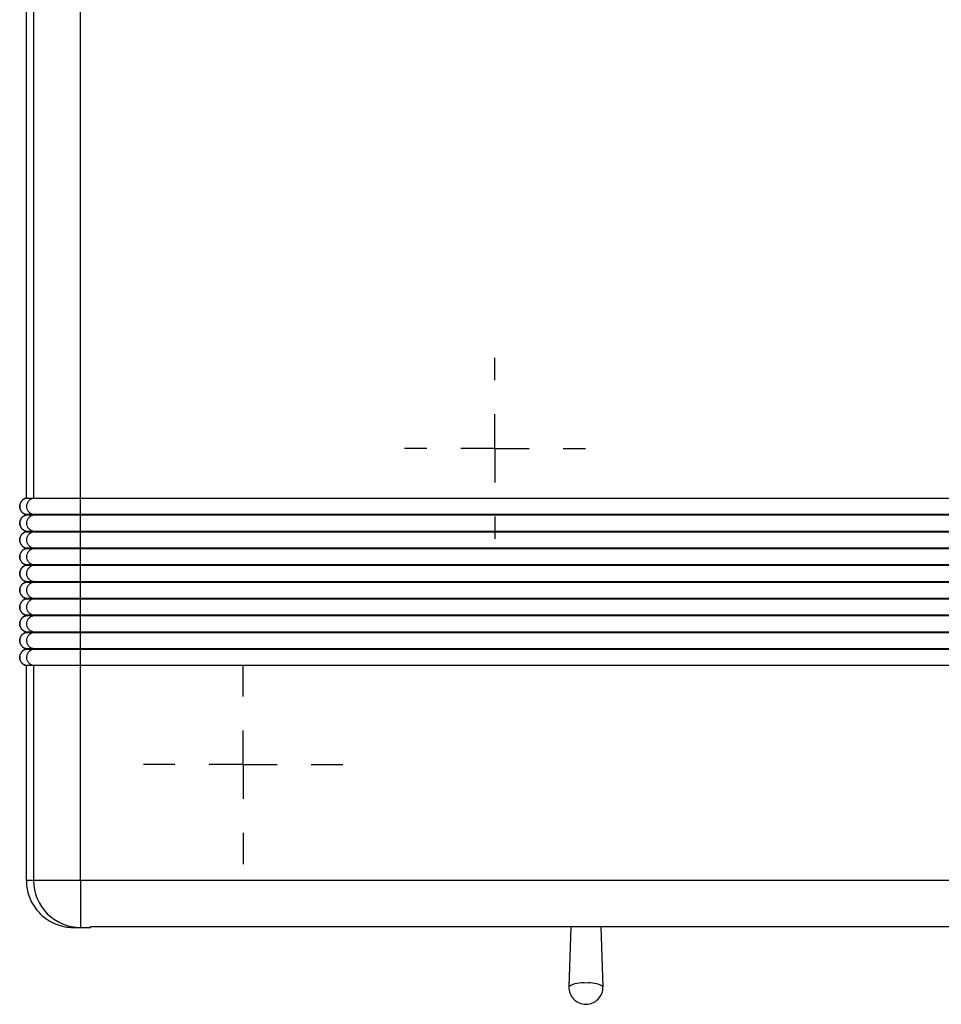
# Model space of a CAD drawing. Header units: inches. Extents: x 0.5 to 25.1, y 1 to 26.2.
# Tile 15 of 23: x 9.8 to 12.5, y 15.2 to 18.1. Entities that reach past the tile are written whole.
import ezdxf

# ---------------------------------------------------------------- set-up
doc = ezdxf.new("R2010")
doc.units = ezdxf.units.IN
doc.header["$MEASUREMENT"] = 0
doc.layers.add('SLD-0', color=179, linetype='Continuous')
doc.layers.add('SLD-0_0', color=7, linetype='Continuous')

# ---------------------------------------------------------------- blocks, each defined once
blk = doc.blocks.new('SW_CENTERMARKSYMBOL_37')
at = {"layer": 'SLD-0', "color": 7}
for p, q in [((0, 0.2), (0, 0.2654)), ((0, 0), (0, 0.1)), ((-0.2, 0), (-0.2654, 0)), ((0, 0), (-0.1, 0)), ((0, 0), (0, -0.1)), ((0, 0), (0.1, 0)), ((0.2, 0), (0.2654, 0)), ((0, -0.2), (0, -0.2654))]:
    blk.add_line(p, q, dxfattribs=at)
blk = doc.blocks.new('SW_CENTERMARKSYMBOL_34')
at = {"layer": 'SLD-0', "color": 7}
for p, q in [((0, 0.2), (0, 0.2923)), ((0, 0), (0, 0.1)), ((-0.2, 0), (-0.2923, 0)), ((0, 0), (-0.1, 0)), ((0, 0), (0, -0.1)), ((0, 0), (0.1, 0)), ((0.2, 0), (0.2923, 0)), ((0, -0.2), (0, -0.2923))]:
    blk.add_line(p, q, dxfattribs=at)

msp = doc.modelspace()

# ---------------------------------------------------------------- linework, layer by layer
at = {"layer": 'SLD-0_0', "color": 7, "linetype": 'Continuous', "lineweight": 25}
for p, q in [((9.8557, 16.6941), (9.8557, 21.6099)), ((9.8765, 21.6099), (9.8765, 16.6941)), ((10.0143, 16.6941), (10.0143, 21.6099)), ((9.8557, 16.6941), (9.8765, 16.6941)), ((10.0143, 16.6941), (15.9432, 16.6941)), ((9.8765, 16.6458), (9.8557, 16.6458)), ((9.8557, 16.6448), (9.8557, 16.6458)), ((9.8557, 16.6448), (9.8765, 16.6448)), ((9.8765, 16.6458), (9.8765, 16.6448)), ((15.9432, 16.6458), (10.0143, 16.6458)), ((10.0143, 16.6448), (10.0143, 16.6458)), ((10.0143, 16.6448), (15.9432, 16.6448)), ((9.8765, 16.5966), (9.8557, 16.5966)), ((9.8557, 16.5956), (9.8557, 16.5966)), ((9.8557, 16.5956), (9.8765, 16.5956)), ((9.8765, 16.5966), (9.8765, 16.5956)), ((15.9432, 16.5966), (10.0143, 16.5966)), ((10.0143, 16.5956), (10.0143, 16.5966)), ((10.0143, 16.5956), (15.9432, 16.5956)), ((9.8765, 16.5474), (9.8557, 16.5474)), ((9.8557, 16.5464), (9.8557, 16.5474)), ((9.8557, 16.5464), (9.8765, 16.5464)), ((9.8765, 16.5474), (9.8765, 16.5464)), ((15.9432, 16.5474), (10.0143, 16.5474)), ((10.0143, 16.5464), (10.0143, 16.5474)), ((10.0143, 16.5464), (15.9432, 16.5464)), ((9.8765, 16.4982), (9.8557, 16.4982)), ((9.8557, 16.4972), (9.8557, 16.4982)), ((9.8557, 16.4972), (9.8765, 16.4972)), ((9.8765, 16.4982), (9.8765, 16.4972)), ((15.9432, 16.4982), (10.0143, 16.4982)), ((10.0143, 16.4972), (10.0143, 16.4982)), ((10.0143, 16.4972), (15.9432, 16.4972)), ((9.8765, 16.449), (9.8557, 16.449)), ((9.8557, 16.448), (9.8557, 16.449)), ((9.8557, 16.448), (9.8765, 16.448)), ((9.8765, 16.449), (9.8765, 16.448)), ((15.9432, 16.449), (10.0143, 16.449)), ((10.0143, 16.448), (10.0143, 16.449)), ((10.0143, 16.448), (15.9432, 16.448)), ((9.8765, 16.3998), (9.8557, 16.3998)), ((9.8557, 16.3988), (9.8557, 16.3998)), ((9.8557, 16.3988), (9.8765, 16.3988)), ((9.8765, 16.3998), (9.8765, 16.3988)), ((15.9432, 16.3998), (10.0143, 16.3998)), ((10.0143, 16.3988), (10.0143, 16.3998)), ((10.0143, 16.3988), (15.9432, 16.3988)), ((9.8765, 16.3506), (9.8557, 16.3506)), ((9.8557, 16.3496), (9.8557, 16.3506)), ((9.8557, 16.3496), (9.8765, 16.3496)), ((9.8765, 16.3506), (9.8765, 16.3496)), ((15.9432, 16.3506), (10.0143, 16.3506)), ((10.0143, 16.3496), (10.0143, 16.3506)), ((10.0143, 16.3496), (15.9432, 16.3496)), ((9.8765, 16.3013), (9.8557, 16.3013)), ((9.8557, 16.3004), (9.8557, 16.3013)), ((9.8557, 16.3004), (9.8765, 16.3004)), ((9.8765, 16.3013), (9.8765, 16.3004)), ((15.9432, 16.3013), (10.0143, 16.3013)), ((10.0143, 16.3004), (10.0143, 16.3013)), ((10.0143, 16.3004), (15.9432, 16.3004)), ((9.8765, 16.2521), (9.8557, 16.2521)), ((9.8557, 16.2511), (9.8557, 16.2521)), ((9.8557, 16.2511), (9.8765, 16.2511)), ((9.8765, 16.2521), (9.8765, 16.2511)), ((15.9432, 16.2521), (10.0143, 16.2521)), ((10.0143, 16.2511), (10.0143, 16.2521)), ((10.0143, 16.2511), (15.9432, 16.2511)), ((9.8765, 16.2029), (9.8557, 16.2029)), ((9.8557, 15.5725), (9.8557, 16.2029)), ((9.8765, 16.2029), (9.8765, 15.5725)), ((15.9432, 16.2029), (10.0143, 16.2029)), ((10.0143, 15.5725), (10.0143, 16.2029)), ((9.8765, 15.5725), (9.8557, 15.5725)), ((10.0143, 15.5725), (9.8765, 15.5725)), ((10.0143, 15.5725), (10.0143, 15.4347)), ((15.9432, 15.5725), (10.0143, 15.5725)), ((9.9935, 15.4347), (10.0143, 15.4347)), ((10.0143, 15.4347), (10.0438, 15.4347)), ((10.0438, 15.4379), (15.9137, 15.4379)), ((10.0438, 15.4347), (10.0438, 15.4379)), ((10.0438, 15.4347), (10.0438, 15.4347)), ((11.4522, 15.4379), (11.4471, 15.2608)), ((11.547, 15.2608), (11.5418, 15.4379))]:
    msp.add_line(p, q, dxfattribs=at)
for centre, radius, start, end in [((9.8606, 16.6699), 0.0246, 101.537, 258.463), ((9.8606, 16.6207), 0.0246, 101.537, 258.463), ((9.8606, 16.5715), 0.0246, 101.537, 258.463), ((9.8606, 16.5223), 0.0246, 101.537, 258.463), ((9.8606, 16.4731), 0.0246, 101.537, 258.463), ((9.8606, 16.4239), 0.0246, 101.537, 258.463), ((9.8606, 16.3747), 0.0246, 101.537, 258.463), ((9.8606, 16.3255), 0.0246, 101.537, 258.463), ((9.8606, 16.2762), 0.0246, 101.537, 258.463), ((9.8606, 16.227), 0.0246, 101.537, 258.463), ((10.0143, 15.5725), 0.1378, 179.9974, 269.9974), ((11.497, 15.2593), 0.05, 178.3262, 270), ((11.4851, 15.2027), 0.0695, 80.1364, 123.2155), ((11.509, 15.2027), 0.0695, 56.7845, 99.8636), ((11.497, 15.2593), 0.05, 270, 1.6738)]:
    msp.add_arc(centre, radius, start, end, dxfattribs=at)
for points, knots in [([(9.8557, 16.6458), (9.8531, 16.6464), (9.8504, 16.6474), (9.8454, 16.6504), (9.8432, 16.6523), (9.8396, 16.6569), (9.8382, 16.6595), (9.8364, 16.6648), (9.836, 16.6674), (9.836, 16.6724), (9.8364, 16.6751), (9.8382, 16.6804), (9.8396, 16.683), (9.8432, 16.6875), (9.8454, 16.6895), (9.8504, 16.6925), (9.8531, 16.6935), (9.8557, 16.6941)], [0, 0, 0, 0, 0.125, 0.125, 0.25, 0.25, 0.375, 0.375, 0.5, 0.5, 0.625, 0.625, 0.75, 0.75, 0.875, 0.875, 1, 1, 1, 1]), ([(9.8765, 16.6458), (9.8739, 16.6464), (9.8712, 16.6474), (9.8662, 16.6504), (9.864, 16.6523), (9.8604, 16.6569), (9.859, 16.6595), (9.8572, 16.6648), (9.8568, 16.6674), (9.8568, 16.6724), (9.8572, 16.6751), (9.859, 16.6804), (9.8604, 16.683), (9.864, 16.6875), (9.8662, 16.6895), (9.8712, 16.6925), (9.8739, 16.6935), (9.8765, 16.6941)], [0, 0, 0, 0, 0.125, 0.125, 0.25, 0.25, 0.375, 0.375, 0.5, 0.5, 0.625, 0.625, 0.75, 0.75, 0.875, 0.875, 1, 1, 1, 1]), ([(9.8765, 16.6941), (9.8768, 16.6941), (9.8805, 16.6941), (9.8946, 16.6941), (9.9048, 16.6941), (9.9303, 16.6941), (9.9454, 16.6941), (9.9786, 16.6941), (9.9964, 16.6941), (10.0143, 16.6941)], [0, 0, 0, 0, 0.1367256, 0.1367256, 0.2734511, 0.2734511, 0.4101767, 0.4101767, 0.5467702, 0.5467702, 0.5467702, 0.5467702]), ([(10.0143, 16.6458), (10.0143, 16.6464), (10.0143, 16.6474), (10.0143, 16.6504), (10.0143, 16.6523), (10.0143, 16.6569), (10.0143, 16.6595), (10.0143, 16.6648), (10.0143, 16.6674), (10.0143, 16.6724), (10.0143, 16.6751), (10.0143, 16.6804), (10.0143, 16.683), (10.0143, 16.6875), (10.0143, 16.6895), (10.0143, 16.6925), (10.0143, 16.6935), (10.0143, 16.6941)], [0, 0, 0, 0, 0.125, 0.125, 0.25, 0.25, 0.375, 0.375, 0.5, 0.5, 0.625, 0.625, 0.75, 0.75, 0.875, 0.875, 1, 1, 1, 1]), ([(9.8557, 16.5966), (9.8531, 16.5972), (9.8504, 16.5982), (9.8454, 16.6012), (9.8432, 16.6031), (9.8396, 16.6077), (9.8382, 16.6103), (9.8364, 16.6156), (9.836, 16.6182), (9.836, 16.6232), (9.8364, 16.6259), (9.8382, 16.6312), (9.8396, 16.6338), (9.8432, 16.6383), (9.8454, 16.6403), (9.8504, 16.6433), (9.8531, 16.6443), (9.8557, 16.6448)], [0, 0, 0, 0, 0.125, 0.125, 0.25, 0.25, 0.375, 0.375, 0.5, 0.5, 0.625, 0.625, 0.75, 0.75, 0.875, 0.875, 1, 1, 1, 1]), ([(9.8765, 16.5966), (9.8739, 16.5972), (9.8712, 16.5982), (9.8662, 16.6012), (9.864, 16.6031), (9.8604, 16.6077), (9.859, 16.6103), (9.8572, 16.6156), (9.8568, 16.6182), (9.8568, 16.6232), (9.8572, 16.6259), (9.859, 16.6312), (9.8604, 16.6338), (9.864, 16.6383), (9.8662, 16.6403), (9.8712, 16.6433), (9.8739, 16.6443), (9.8765, 16.6448)], [0, 0, 0, 0, 0.125, 0.125, 0.25, 0.25, 0.375, 0.375, 0.5, 0.5, 0.625, 0.625, 0.75, 0.75, 0.875, 0.875, 1, 1, 1, 1]), ([(10.0143, 16.6458), (9.9963, 16.6458), (9.9786, 16.6458), (9.9454, 16.6458), (9.9303, 16.6458), (9.9047, 16.6458), (9.8945, 16.6458), (9.8805, 16.6458), (9.8768, 16.6458), (9.8765, 16.6458)], [0, 0, 0, 0, 0.1367256, 0.1367256, 0.2734511, 0.2734511, 0.4101767, 0.4101767, 0.5467702, 0.5467702, 0.5467702, 0.5467702]), ([(9.8765, 16.6448), (9.8768, 16.6448), (9.8805, 16.6448), (9.8946, 16.6448), (9.9048, 16.6448), (9.9303, 16.6448), (9.9454, 16.6448), (9.9786, 16.6448), (9.9964, 16.6448), (10.0143, 16.6448)], [0, 0, 0, 0, 0.1367256, 0.1367256, 0.2734511, 0.2734511, 0.4101767, 0.4101767, 0.5467702, 0.5467702, 0.5467702, 0.5467702]), ([(10.0143, 16.5966), (10.0143, 16.5972), (10.0143, 16.5982), (10.0143, 16.6012), (10.0143, 16.6031), (10.0143, 16.6077), (10.0143, 16.6103), (10.0143, 16.6156), (10.0143, 16.6182), (10.0143, 16.6232), (10.0143, 16.6259), (10.0143, 16.6312), (10.0143, 16.6338), (10.0143, 16.6383), (10.0143, 16.6403), (10.0143, 16.6433), (10.0143, 16.6443), (10.0143, 16.6448)], [0, 0, 0, 0, 0.125, 0.125, 0.25, 0.25, 0.375, 0.375, 0.5, 0.5, 0.625, 0.625, 0.75, 0.75, 0.875, 0.875, 1, 1, 1, 1]), ([(9.8557, 16.5474), (9.8531, 16.5479), (9.8504, 16.549), (9.8454, 16.5519), (9.8432, 16.5539), (9.8396, 16.5585), (9.8382, 16.5611), (9.8364, 16.5663), (9.836, 16.569), (9.836, 16.574), (9.8364, 16.5767), (9.8382, 16.582), (9.8396, 16.5845), (9.8432, 16.5891), (9.8454, 16.5911), (9.8504, 16.5941), (9.8531, 16.5951), (9.8557, 16.5956)], [0, 0, 0, 0, 0.125, 0.125, 0.25, 0.25, 0.375, 0.375, 0.5, 0.5, 0.625, 0.625, 0.75, 0.75, 0.875, 0.875, 1, 1, 1, 1]), ([(9.8765, 16.5474), (9.8739, 16.5479), (9.8712, 16.549), (9.8662, 16.5519), (9.864, 16.5539), (9.8604, 16.5585), (9.859, 16.5611), (9.8572, 16.5663), (9.8568, 16.569), (9.8568, 16.574), (9.8572, 16.5767), (9.859, 16.582), (9.8604, 16.5845), (9.864, 16.5891), (9.8662, 16.5911), (9.8712, 16.5941), (9.8739, 16.5951), (9.8765, 16.5956)], [0, 0, 0, 0, 0.125, 0.125, 0.25, 0.25, 0.375, 0.375, 0.5, 0.5, 0.625, 0.625, 0.75, 0.75, 0.875, 0.875, 1, 1, 1, 1]), ([(10.0143, 16.5966), (9.9963, 16.5966), (9.9786, 16.5966), (9.9454, 16.5966), (9.9303, 16.5966), (9.9047, 16.5966), (9.8945, 16.5966), (9.8805, 16.5966), (9.8768, 16.5966), (9.8765, 16.5966)], [0, 0, 0, 0, 0.1367256, 0.1367256, 0.2734511, 0.2734511, 0.4101767, 0.4101767, 0.5467702, 0.5467702, 0.5467702, 0.5467702]), ([(9.8765, 16.5956), (9.8768, 16.5956), (9.8805, 16.5956), (9.8946, 16.5956), (9.9048, 16.5956), (9.9303, 16.5956), (9.9454, 16.5956), (9.9786, 16.5956), (9.9964, 16.5956), (10.0143, 16.5956)], [0, 0, 0, 0, 0.1367256, 0.1367256, 0.2734511, 0.2734511, 0.4101767, 0.4101767, 0.5467702, 0.5467702, 0.5467702, 0.5467702]), ([(10.0143, 16.5474), (10.0143, 16.5479), (10.0143, 16.549), (10.0143, 16.5519), (10.0143, 16.5539), (10.0143, 16.5585), (10.0143, 16.5611), (10.0143, 16.5663), (10.0143, 16.569), (10.0143, 16.574), (10.0143, 16.5767), (10.0143, 16.582), (10.0143, 16.5845), (10.0143, 16.5891), (10.0143, 16.5911), (10.0143, 16.5941), (10.0143, 16.5951), (10.0143, 16.5956)], [0, 0, 0, 0, 0.125, 0.125, 0.25, 0.25, 0.375, 0.375, 0.5, 0.5, 0.625, 0.625, 0.75, 0.75, 0.875, 0.875, 1, 1, 1, 1]), ([(9.8557, 16.4982), (9.8531, 16.4987), (9.8504, 16.4997), (9.8454, 16.5027), (9.8432, 16.5047), (9.8396, 16.5093), (9.8382, 16.5119), (9.8364, 16.5171), (9.836, 16.5198), (9.836, 16.5248), (9.8364, 16.5275), (9.8382, 16.5327), (9.8396, 16.5353), (9.8432, 16.5399), (9.8454, 16.5419), (9.8504, 16.5449), (9.8531, 16.5459), (9.8557, 16.5464)], [0, 0, 0, 0, 0.125, 0.125, 0.25, 0.25, 0.375, 0.375, 0.5, 0.5, 0.625, 0.625, 0.75, 0.75, 0.875, 0.875, 1, 1, 1, 1]), ([(9.8765, 16.4982), (9.8739, 16.4987), (9.8712, 16.4997), (9.8662, 16.5027), (9.864, 16.5047), (9.8604, 16.5093), (9.859, 16.5119), (9.8572, 16.5171), (9.8568, 16.5198), (9.8568, 16.5248), (9.8572, 16.5275), (9.859, 16.5327), (9.8604, 16.5353), (9.864, 16.5399), (9.8662, 16.5419), (9.8712, 16.5449), (9.8739, 16.5459), (9.8765, 16.5464)], [0, 0, 0, 0, 0.125, 0.125, 0.25, 0.25, 0.375, 0.375, 0.5, 0.5, 0.625, 0.625, 0.75, 0.75, 0.875, 0.875, 1, 1, 1, 1]), ([(10.0143, 16.5474), (9.9963, 16.5474), (9.9786, 16.5474), (9.9454, 16.5474), (9.9303, 16.5474), (9.9047, 16.5474), (9.8945, 16.5474), (9.8805, 16.5474), (9.8768, 16.5474), (9.8765, 16.5474)], [0, 0, 0, 0, 0.1367256, 0.1367256, 0.2734511, 0.2734511, 0.4101767, 0.4101767, 0.5467702, 0.5467702, 0.5467702, 0.5467702]), ([(9.8765, 16.5464), (9.8768, 16.5464), (9.8805, 16.5464), (9.8946, 16.5464), (9.9048, 16.5464), (9.9303, 16.5464), (9.9454, 16.5464), (9.9786, 16.5464), (9.9964, 16.5464), (10.0143, 16.5464)], [0, 0, 0, 0, 0.1367256, 0.1367256, 0.2734511, 0.2734511, 0.4101767, 0.4101767, 0.5467702, 0.5467702, 0.5467702, 0.5467702]), ([(10.0143, 16.4982), (10.0143, 16.4987), (10.0143, 16.4997), (10.0143, 16.5027), (10.0143, 16.5047), (10.0143, 16.5093), (10.0143, 16.5119), (10.0143, 16.5171), (10.0143, 16.5198), (10.0143, 16.5248), (10.0143, 16.5275), (10.0143, 16.5327), (10.0143, 16.5353), (10.0143, 16.5399), (10.0143, 16.5419), (10.0143, 16.5449), (10.0143, 16.5459), (10.0143, 16.5464)], [0, 0, 0, 0, 0.125, 0.125, 0.25, 0.25, 0.375, 0.375, 0.5, 0.5, 0.625, 0.625, 0.75, 0.75, 0.875, 0.875, 1, 1, 1, 1]), ([(9.8557, 16.449), (9.8531, 16.4495), (9.8504, 16.4505), (9.8454, 16.4535), (9.8432, 16.4555), (9.8396, 16.4601), (9.8382, 16.4627), (9.8364, 16.4679), (9.836, 16.4706), (9.836, 16.4756), (9.8364, 16.4783), (9.8382, 16.4835), (9.8396, 16.4861), (9.8432, 16.4907), (9.8454, 16.4927), (9.8504, 16.4957), (9.8531, 16.4967), (9.8557, 16.4972)], [0, 0, 0, 0, 0.125, 0.125, 0.25, 0.25, 0.375, 0.375, 0.5, 0.5, 0.625, 0.625, 0.75, 0.75, 0.875, 0.875, 1, 1, 1, 1]), ([(9.8765, 16.449), (9.8739, 16.4495), (9.8712, 16.4505), (9.8662, 16.4535), (9.864, 16.4555), (9.8604, 16.4601), (9.859, 16.4627), (9.8572, 16.4679), (9.8568, 16.4706), (9.8568, 16.4756), (9.8572, 16.4783), (9.859, 16.4835), (9.8604, 16.4861), (9.864, 16.4907), (9.8662, 16.4927), (9.8712, 16.4957), (9.8739, 16.4967), (9.8765, 16.4972)], [0, 0, 0, 0, 0.125, 0.125, 0.25, 0.25, 0.375, 0.375, 0.5, 0.5, 0.625, 0.625, 0.75, 0.75, 0.875, 0.875, 1, 1, 1, 1]), ([(10.0143, 16.4982), (9.9963, 16.4982), (9.9786, 16.4982), (9.9454, 16.4982), (9.9303, 16.4982), (9.9047, 16.4982), (9.8945, 16.4982), (9.8805, 16.4982), (9.8768, 16.4982), (9.8765, 16.4982)], [0, 0, 0, 0, 0.1367256, 0.1367256, 0.2734511, 0.2734511, 0.4101767, 0.4101767, 0.5467702, 0.5467702, 0.5467702, 0.5467702]), ([(9.8765, 16.4972), (9.8768, 16.4972), (9.8805, 16.4972), (9.8946, 16.4972), (9.9048, 16.4972), (9.9303, 16.4972), (9.9454, 16.4972), (9.9786, 16.4972), (9.9964, 16.4972), (10.0143, 16.4972)], [0, 0, 0, 0, 0.1367256, 0.1367256, 0.2734511, 0.2734511, 0.4101767, 0.4101767, 0.5467702, 0.5467702, 0.5467702, 0.5467702]), ([(10.0143, 16.449), (10.0143, 16.4495), (10.0143, 16.4505), (10.0143, 16.4535), (10.0143, 16.4555), (10.0143, 16.4601), (10.0143, 16.4627), (10.0143, 16.4679), (10.0143, 16.4706), (10.0143, 16.4756), (10.0143, 16.4783), (10.0143, 16.4835), (10.0143, 16.4861), (10.0143, 16.4907), (10.0143, 16.4927), (10.0143, 16.4957), (10.0143, 16.4967), (10.0143, 16.4972)], [0, 0, 0, 0, 0.125, 0.125, 0.25, 0.25, 0.375, 0.375, 0.5, 0.5, 0.625, 0.625, 0.75, 0.75, 0.875, 0.875, 1, 1, 1, 1]), ([(9.8557, 16.3998), (9.8531, 16.4003), (9.8504, 16.4013), (9.8454, 16.4043), (9.8432, 16.4063), (9.8396, 16.4108), (9.8382, 16.4134), (9.8364, 16.4187), (9.836, 16.4214), (9.836, 16.4264), (9.8364, 16.4291), (9.8382, 16.4343), (9.8396, 16.4369), (9.8432, 16.4415), (9.8454, 16.4435), (9.8504, 16.4464), (9.8531, 16.4475), (9.8557, 16.448)], [0, 0, 0, 0, 0.125, 0.125, 0.25, 0.25, 0.375, 0.375, 0.5, 0.5, 0.625, 0.625, 0.75, 0.75, 0.875, 0.875, 1, 1, 1, 1]), ([(9.8765, 16.3998), (9.8739, 16.4003), (9.8712, 16.4013), (9.8662, 16.4043), (9.864, 16.4063), (9.8604, 16.4108), (9.859, 16.4134), (9.8572, 16.4187), (9.8568, 16.4214), (9.8568, 16.4264), (9.8572, 16.4291), (9.859, 16.4343), (9.8604, 16.4369), (9.864, 16.4415), (9.8662, 16.4435), (9.8712, 16.4464), (9.8739, 16.4475), (9.8765, 16.448)], [0, 0, 0, 0, 0.125, 0.125, 0.25, 0.25, 0.375, 0.375, 0.5, 0.5, 0.625, 0.625, 0.75, 0.75, 0.875, 0.875, 1, 1, 1, 1]), ([(10.0143, 16.449), (9.9963, 16.449), (9.9786, 16.449), (9.9454, 16.449), (9.9303, 16.449), (9.9047, 16.449), (9.8945, 16.449), (9.8805, 16.449), (9.8768, 16.449), (9.8765, 16.449)], [0, 0, 0, 0, 0.1367256, 0.1367256, 0.2734511, 0.2734511, 0.4101767, 0.4101767, 0.5467702, 0.5467702, 0.5467702, 0.5467702]), ([(9.8765, 16.448), (9.8768, 16.448), (9.8805, 16.448), (9.8946, 16.448), (9.9048, 16.448), (9.9303, 16.448), (9.9454, 16.448), (9.9786, 16.448), (9.9964, 16.448), (10.0143, 16.448)], [0, 0, 0, 0, 0.1367256, 0.1367256, 0.2734511, 0.2734511, 0.4101767, 0.4101767, 0.5467702, 0.5467702, 0.5467702, 0.5467702]), ([(10.0143, 16.3998), (10.0143, 16.4003), (10.0143, 16.4013), (10.0143, 16.4043), (10.0143, 16.4063), (10.0143, 16.4108), (10.0143, 16.4134), (10.0143, 16.4187), (10.0143, 16.4214), (10.0143, 16.4264), (10.0143, 16.4291), (10.0143, 16.4343), (10.0143, 16.4369), (10.0143, 16.4415), (10.0143, 16.4435), (10.0143, 16.4464), (10.0143, 16.4475), (10.0143, 16.448)], [0, 0, 0, 0, 0.125, 0.125, 0.25, 0.25, 0.375, 0.375, 0.5, 0.5, 0.625, 0.625, 0.75, 0.75, 0.875, 0.875, 1, 1, 1, 1]), ([(9.8557, 16.3506), (9.8531, 16.3511), (9.8504, 16.3521), (9.8454, 16.3551), (9.8432, 16.3571), (9.8396, 16.3616), (9.8382, 16.3642), (9.8364, 16.3695), (9.836, 16.3722), (9.836, 16.3772), (9.8364, 16.3798), (9.8382, 16.3851), (9.8396, 16.3877), (9.8432, 16.3923), (9.8454, 16.3942), (9.8504, 16.3972), (9.8531, 16.3982), (9.8557, 16.3988)], [0, 0, 0, 0, 0.125, 0.125, 0.25, 0.25, 0.375, 0.375, 0.5, 0.5, 0.625, 0.625, 0.75, 0.75, 0.875, 0.875, 1, 1, 1, 1]), ([(9.8765, 16.3506), (9.8739, 16.3511), (9.8712, 16.3521), (9.8662, 16.3551), (9.864, 16.3571), (9.8604, 16.3616), (9.859, 16.3642), (9.8572, 16.3695), (9.8568, 16.3722), (9.8568, 16.3772), (9.8572, 16.3798), (9.859, 16.3851), (9.8604, 16.3877), (9.864, 16.3923), (9.8662, 16.3942), (9.8712, 16.3972), (9.8739, 16.3982), (9.8765, 16.3988)], [0, 0, 0, 0, 0.125, 0.125, 0.25, 0.25, 0.375, 0.375, 0.5, 0.5, 0.625, 0.625, 0.75, 0.75, 0.875, 0.875, 1, 1, 1, 1]), ([(10.0143, 16.3998), (9.9963, 16.3998), (9.9786, 16.3998), (9.9454, 16.3998), (9.9303, 16.3998), (9.9047, 16.3998), (9.8945, 16.3998), (9.8805, 16.3998), (9.8768, 16.3998), (9.8765, 16.3998)], [0, 0, 0, 0, 0.1367256, 0.1367256, 0.2734511, 0.2734511, 0.4101767, 0.4101767, 0.5467702, 0.5467702, 0.5467702, 0.5467702]), ([(9.8765, 16.3988), (9.8768, 16.3988), (9.8805, 16.3988), (9.8946, 16.3988), (9.9048, 16.3988), (9.9303, 16.3988), (9.9454, 16.3988), (9.9786, 16.3988), (9.9964, 16.3988), (10.0143, 16.3988)], [0, 0, 0, 0, 0.1367256, 0.1367256, 0.2734511, 0.2734511, 0.4101767, 0.4101767, 0.5467702, 0.5467702, 0.5467702, 0.5467702]), ([(10.0143, 16.3506), (10.0143, 16.3511), (10.0143, 16.3521), (10.0143, 16.3551), (10.0143, 16.3571), (10.0143, 16.3616), (10.0143, 16.3642), (10.0143, 16.3695), (10.0143, 16.3722), (10.0143, 16.3772), (10.0143, 16.3798), (10.0143, 16.3851), (10.0143, 16.3877), (10.0143, 16.3923), (10.0143, 16.3942), (10.0143, 16.3972), (10.0143, 16.3982), (10.0143, 16.3988)], [0, 0, 0, 0, 0.125, 0.125, 0.25, 0.25, 0.375, 0.375, 0.5, 0.5, 0.625, 0.625, 0.75, 0.75, 0.875, 0.875, 1, 1, 1, 1]), ([(9.8557, 16.3013), (9.8531, 16.3019), (9.8504, 16.3029), (9.8454, 16.3059), (9.8432, 16.3079), (9.8396, 16.3124), (9.8382, 16.315), (9.8364, 16.3203), (9.836, 16.323), (9.836, 16.328), (9.8364, 16.3306), (9.8382, 16.3359), (9.8396, 16.3385), (9.8432, 16.3431), (9.8454, 16.345), (9.8504, 16.348), (9.8531, 16.349), (9.8557, 16.3496)], [0, 0, 0, 0, 0.125, 0.125, 0.25, 0.25, 0.375, 0.375, 0.5, 0.5, 0.625, 0.625, 0.75, 0.75, 0.875, 0.875, 1, 1, 1, 1]), ([(9.8765, 16.3013), (9.8739, 16.3019), (9.8712, 16.3029), (9.8662, 16.3059), (9.864, 16.3079), (9.8604, 16.3124), (9.859, 16.315), (9.8572, 16.3203), (9.8568, 16.323), (9.8568, 16.328), (9.8572, 16.3306), (9.859, 16.3359), (9.8604, 16.3385), (9.864, 16.3431), (9.8662, 16.345), (9.8712, 16.348), (9.8739, 16.349), (9.8765, 16.3496)], [0, 0, 0, 0, 0.125, 0.125, 0.25, 0.25, 0.375, 0.375, 0.5, 0.5, 0.625, 0.625, 0.75, 0.75, 0.875, 0.875, 1, 1, 1, 1]), ([(10.0143, 16.3506), (9.9963, 16.3506), (9.9786, 16.3506), (9.9454, 16.3506), (9.9303, 16.3506), (9.9047, 16.3506), (9.8945, 16.3506), (9.8805, 16.3506), (9.8768, 16.3506), (9.8765, 16.3506)], [0, 0, 0, 0, 0.1367256, 0.1367256, 0.2734511, 0.2734511, 0.4101767, 0.4101767, 0.5467702, 0.5467702, 0.5467702, 0.5467702]), ([(9.8765, 16.3496), (9.8768, 16.3496), (9.8805, 16.3496), (9.8946, 16.3496), (9.9048, 16.3496), (9.9303, 16.3496), (9.9454, 16.3496), (9.9786, 16.3496), (9.9964, 16.3496), (10.0143, 16.3496)], [0, 0, 0, 0, 0.1367256, 0.1367256, 0.2734511, 0.2734511, 0.4101767, 0.4101767, 0.5467702, 0.5467702, 0.5467702, 0.5467702]), ([(10.0143, 16.3013), (10.0143, 16.3019), (10.0143, 16.3029), (10.0143, 16.3059), (10.0143, 16.3079), (10.0143, 16.3124), (10.0143, 16.315), (10.0143, 16.3203), (10.0143, 16.323), (10.0143, 16.328), (10.0143, 16.3306), (10.0143, 16.3359), (10.0143, 16.3385), (10.0143, 16.3431), (10.0143, 16.345), (10.0143, 16.348), (10.0143, 16.349), (10.0143, 16.3496)], [0, 0, 0, 0, 0.125, 0.125, 0.25, 0.25, 0.375, 0.375, 0.5, 0.5, 0.625, 0.625, 0.75, 0.75, 0.875, 0.875, 1, 1, 1, 1]), ([(9.8557, 16.2521), (9.8531, 16.2527), (9.8504, 16.2537), (9.8454, 16.2567), (9.8432, 16.2586), (9.8396, 16.2632), (9.8382, 16.2658), (9.8364, 16.2711), (9.836, 16.2737), (9.836, 16.2787), (9.8364, 16.2814), (9.8382, 16.2867), (9.8396, 16.2893), (9.8432, 16.2938), (9.8454, 16.2958), (9.8504, 16.2988), (9.8531, 16.2998), (9.8557, 16.3004)], [0, 0, 0, 0, 0.125, 0.125, 0.25, 0.25, 0.375, 0.375, 0.5, 0.5, 0.625, 0.625, 0.75, 0.75, 0.875, 0.875, 1, 1, 1, 1]), ([(9.8765, 16.2521), (9.8739, 16.2527), (9.8712, 16.2537), (9.8662, 16.2567), (9.864, 16.2586), (9.8604, 16.2632), (9.859, 16.2658), (9.8572, 16.2711), (9.8568, 16.2737), (9.8568, 16.2787), (9.8572, 16.2814), (9.859, 16.2867), (9.8604, 16.2893), (9.864, 16.2938), (9.8662, 16.2958), (9.8712, 16.2988), (9.8739, 16.2998), (9.8765, 16.3004)], [0, 0, 0, 0, 0.125, 0.125, 0.25, 0.25, 0.375, 0.375, 0.5, 0.5, 0.625, 0.625, 0.75, 0.75, 0.875, 0.875, 1, 1, 1, 1]), ([(10.0143, 16.3013), (9.9963, 16.3013), (9.9786, 16.3013), (9.9454, 16.3013), (9.9303, 16.3013), (9.9047, 16.3013), (9.8945, 16.3013), (9.8805, 16.3013), (9.8768, 16.3013), (9.8765, 16.3013)], [0, 0, 0, 0, 0.1367256, 0.1367256, 0.2734511, 0.2734511, 0.4101767, 0.4101767, 0.5467702, 0.5467702, 0.5467702, 0.5467702]), ([(9.8765, 16.3004), (9.8768, 16.3004), (9.8805, 16.3004), (9.8946, 16.3004), (9.9048, 16.3004), (9.9303, 16.3004), (9.9454, 16.3004), (9.9786, 16.3004), (9.9964, 16.3004), (10.0143, 16.3004)], [0, 0, 0, 0, 0.1367256, 0.1367256, 0.2734511, 0.2734511, 0.4101767, 0.4101767, 0.5467702, 0.5467702, 0.5467702, 0.5467702]), ([(10.0143, 16.2521), (10.0143, 16.2527), (10.0143, 16.2537), (10.0143, 16.2567), (10.0143, 16.2586), (10.0143, 16.2632), (10.0143, 16.2658), (10.0143, 16.2711), (10.0143, 16.2737), (10.0143, 16.2787), (10.0143, 16.2814), (10.0143, 16.2867), (10.0143, 16.2893), (10.0143, 16.2938), (10.0143, 16.2958), (10.0143, 16.2988), (10.0143, 16.2998), (10.0143, 16.3004)], [0, 0, 0, 0, 0.125, 0.125, 0.25, 0.25, 0.375, 0.375, 0.5, 0.5, 0.625, 0.625, 0.75, 0.75, 0.875, 0.875, 1, 1, 1, 1]), ([(9.8557, 16.2029), (9.8531, 16.2035), (9.8504, 16.2045), (9.8454, 16.2075), (9.8432, 16.2094), (9.8396, 16.214), (9.8382, 16.2166), (9.8364, 16.2219), (9.836, 16.2245), (9.836, 16.2295), (9.8364, 16.2322), (9.8382, 16.2375), (9.8396, 16.2401), (9.8432, 16.2446), (9.8454, 16.2466), (9.8504, 16.2496), (9.8531, 16.2506), (9.8557, 16.2511)], [0, 0, 0, 0, 0.125, 0.125, 0.25, 0.25, 0.375, 0.375, 0.5, 0.5, 0.625, 0.625, 0.75, 0.75, 0.875, 0.875, 1, 1, 1, 1]), ([(9.8765, 16.2029), (9.8739, 16.2035), (9.8712, 16.2045), (9.8662, 16.2075), (9.864, 16.2094), (9.8604, 16.214), (9.859, 16.2166), (9.8572, 16.2219), (9.8568, 16.2245), (9.8568, 16.2295), (9.8572, 16.2322), (9.859, 16.2375), (9.8604, 16.2401), (9.864, 16.2446), (9.8662, 16.2466), (9.8712, 16.2496), (9.8739, 16.2506), (9.8765, 16.2511)], [0, 0, 0, 0, 0.125, 0.125, 0.25, 0.25, 0.375, 0.375, 0.5, 0.5, 0.625, 0.625, 0.75, 0.75, 0.875, 0.875, 1, 1, 1, 1]), ([(10.0143, 16.2521), (9.9963, 16.2521), (9.9786, 16.2521), (9.9454, 16.2521), (9.9303, 16.2521), (9.9047, 16.2521), (9.8945, 16.2521), (9.8805, 16.2521), (9.8768, 16.2521), (9.8765, 16.2521)], [0, 0, 0, 0, 0.1367256, 0.1367256, 0.2734511, 0.2734511, 0.4101767, 0.4101767, 0.5467702, 0.5467702, 0.5467702, 0.5467702]), ([(9.8765, 16.2511), (9.8768, 16.2511), (9.8805, 16.2511), (9.8946, 16.2511), (9.9048, 16.2511), (9.9303, 16.2511), (9.9454, 16.2511), (9.9786, 16.2511), (9.9964, 16.2511), (10.0143, 16.2511)], [0, 0, 0, 0, 0.1367256, 0.1367256, 0.2734511, 0.2734511, 0.4101767, 0.4101767, 0.5467702, 0.5467702, 0.5467702, 0.5467702]), ([(10.0143, 16.2029), (10.0143, 16.2035), (10.0143, 16.2045), (10.0143, 16.2075), (10.0143, 16.2094), (10.0143, 16.214), (10.0143, 16.2166), (10.0143, 16.2219), (10.0143, 16.2245), (10.0143, 16.2295), (10.0143, 16.2322), (10.0143, 16.2375), (10.0143, 16.2401), (10.0143, 16.2446), (10.0143, 16.2466), (10.0143, 16.2496), (10.0143, 16.2506), (10.0143, 16.2511)], [0, 0, 0, 0, 0.125, 0.125, 0.25, 0.25, 0.375, 0.375, 0.5, 0.5, 0.625, 0.625, 0.75, 0.75, 0.875, 0.875, 1, 1, 1, 1]), ([(10.0143, 16.2029), (9.9963, 16.2029), (9.9786, 16.2029), (9.9454, 16.2029), (9.9303, 16.2029), (9.9047, 16.2029), (9.8945, 16.2029), (9.8805, 16.2029), (9.8768, 16.2029), (9.8765, 16.2029)], [0, 0, 0, 0, 0.1367256, 0.1367256, 0.2734511, 0.2734511, 0.4101767, 0.4101767, 0.5467702, 0.5467702, 0.5467702, 0.5467702]), ([(9.8557, 15.5725), (9.8557, 15.5563), (9.8587, 15.5387), (9.8721, 15.5048), (9.8826, 15.4885), (9.9095, 15.4616), (9.9258, 15.4511), (9.9598, 15.4377), (9.9773, 15.4347), (9.9935, 15.4347)], [0, 0, 0, 0, 0.25, 0.25, 0.5, 0.5, 0.75, 0.75, 1, 1, 1, 1])]:
    msp.add_open_spline(points, degree=3, knots=knots, dxfattribs=at)

# ---------------------------------------------------------------- block references
at = {"color": 7, "linetype": 'Continuous'}
for name, p in [('SW_CENTERMARKSYMBOL_37', (11.2301, 16.8402)), ('SW_CENTERMARKSYMBOL_34', (10.4914, 15.9124))]:
    msp.add_blockref(name, p, dxfattribs=at)

doc.saveas('drawing.dxf')
